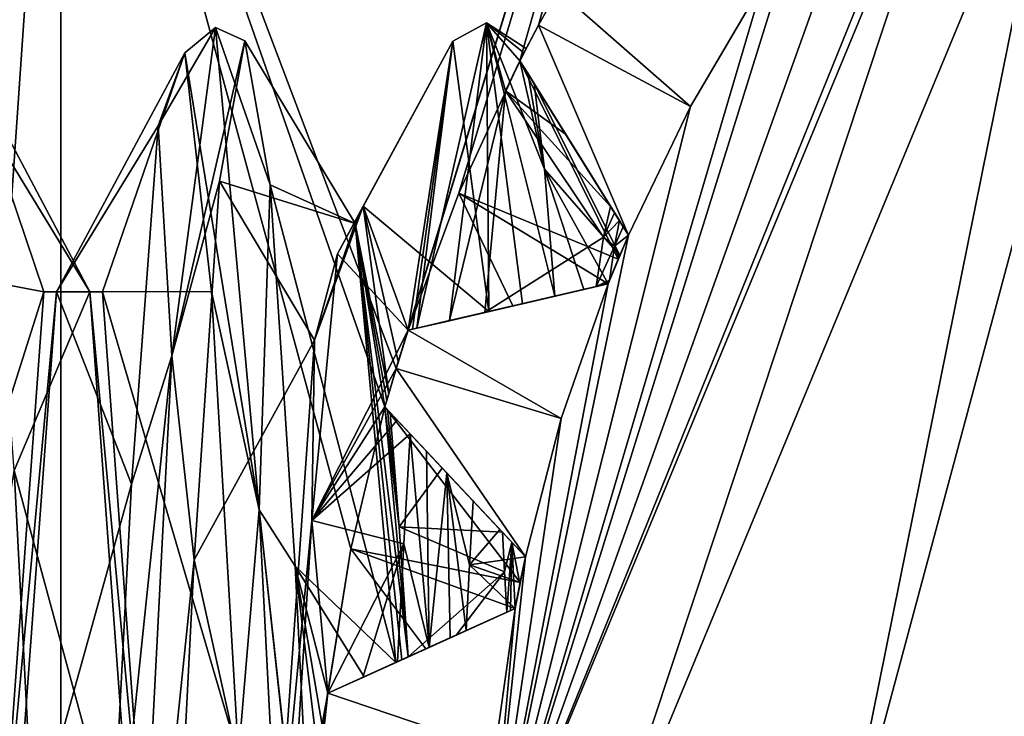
# Model space of a CAD drawing. Header units: millimetres. Extents: x -94 to 205, y -120 to 508.
# Tile 40 of 161: x -6.36 to -3.5, y 0.59 to 2.61. Entities that reach past the tile are written whole.
import ezdxf

# ---------------------------------------------------------------- set-up
doc = ezdxf.new("R2010")
doc.units = ezdxf.units.MM
doc.header["$LTSCALE"] = 65.185185
for name, color, linetype in [('101', 7, 'CONTINUOUS'), ('102', 7, 'CONTINUOUS'), ('103', 7, 'CONTINUOUS'), ('104', 7, 'CONTINUOUS'), ('105', 7, 'CONTINUOUS'), ('106', 7, 'CONTINUOUS'), ('107', 7, 'CONTINUOUS'), ('108', 7, 'CONTINUOUS'), ('109', 7, 'CONTINUOUS'), ('163', 7, 'CONTINUOUS'), ('24', 7, 'CONTINUOUS'), ('26', 7, 'CONTINUOUS'), ('28', 7, 'CONTINUOUS'), ('313', 7, 'CONTINUOUS'), ('772', 7, 'CONTINUOUS'), ('774', 7, 'CONTINUOUS'), ('775', 7, 'CONTINUOUS'), ('776', 7, 'CONTINUOUS'), ('777', 7, 'CONTINUOUS'), ('849', 7, 'CONTINUOUS'), ('857', 7, 'CONTINUOUS'), ('858', 7, 'CONTINUOUS'), ('875', 7, 'CONTINUOUS'), ('876', 7, 'CONTINUOUS'), ('897', 7, 'CONTINUOUS'), ('898', 7, 'CONTINUOUS'), ('899', 7, 'CONTINUOUS'), ('900', 7, 'CONTINUOUS'), ('901', 7, 'CONTINUOUS'), ('902', 7, 'CONTINUOUS'), ('917', 7, 'CONTINUOUS'), ('918', 7, 'CONTINUOUS'), ('964', 7, 'CONTINUOUS'), ('965', 7, 'CONTINUOUS'), ('967', 7, 'CONTINUOUS'), ('969', 7, 'CONTINUOUS'), ('973', 7, 'CONTINUOUS'), ('975', 7, 'CONTINUOUS'), ('977', 7, 'CONTINUOUS'), ('978', 7, 'CONTINUOUS'), ('99', 7, 'CONTINUOUS')]:
    doc.layers.add(name, color=color, linetype=linetype)

msp = doc.modelspace()

# ---------------------------------------------------------------- linework, layer by layer
at = {"layer": '101', "linetype": 'CONTINUOUS'}
for points in [[(-5.4609, 0.6546, 55), (-5.4735, 0.5391, 55), (-5.4609, 0.6546, 51.3361), (-5.4609, 0.6546, 55)], [(-5.4609, 0.6546, 51.3361), (-5.4735, 0.5391, 55), (-5.4735, 0.539, 51.3964), (-5.4609, 0.6546, 51.3361)]]:
    msp.add_3dface(points, dxfattribs=at)
at = {"layer": '102', "linetype": 'CONTINUOUS'}
for points in [[(-4.9182, 0.9005, 51.4111), (-4.9182, 0.9005, 55), (-5.4609, 0.6546, 51.3361), (-4.9182, 0.9005, 51.4111)], [(-4.9182, 0.9005, 51.4111), (-5.4609, 0.6546, 51.3361), (-4.9316, 0.8944, 51.3997), (-4.9182, 0.9005, 51.4111)], [(-4.9182, 0.9005, 55), (-5.4609, 0.6546, 55), (-5.4609, 0.6546, 51.3361), (-4.9182, 0.9005, 55)], [(-5.4609, 0.6546, 51.3361), (-4.9424, 0.8895, 51.3864), (-4.9316, 0.8944, 51.3997), (-5.4609, 0.6546, 51.3361)], [(-4.9424, 0.8895, 51.3864), (-5.4609, 0.6546, 51.3361), (-5.0882, 0.8235, 51.1681), (-4.9424, 0.8895, 51.3864)], [(-5.0882, 0.8235, 51.1681), (-5.4609, 0.6546, 51.3361), (-5.3557, 0.7023, 51.1399), (-5.0882, 0.8235, 51.1681)], [(-5.2645, 0.7436, 50.9639), (-5.0882, 0.8235, 51.1681), (-5.3557, 0.7023, 51.1399), (-5.2645, 0.7436, 50.9639)], [(-5.2466, 0.7517, 50.9609), (-5.0882, 0.8235, 51.1681), (-5.2645, 0.7436, 50.9639), (-5.2466, 0.7517, 50.9609)], [(-5.2288, 0.7598, 50.9577), (-5.0882, 0.8235, 51.1681), (-5.2466, 0.7517, 50.9609), (-5.2288, 0.7598, 50.9577)]]:
    msp.add_3dface(points, dxfattribs=at)
at = {"layer": '103', "linetype": 'CONTINUOUS'}
for points in [[(-4.6481, 1.8427, 55), (-4.7847, 1.4514, 55), (-5.2283, 1.7074, 55), (-4.6481, 1.8427, 55)], [(-5.2283, 1.7074, 55), (-4.7847, 1.4514, 55), (-5.2632, 1.5966, 55), (-5.2283, 1.7074, 55)], [(-5.2632, 1.5966, 55), (-4.8885, 1.0502, 55), (-5.2957, 1.485, 55), (-5.2632, 1.5966, 55)], [(-4.7847, 1.4514, 55), (-4.8885, 1.0502, 55), (-5.2632, 1.5966, 55), (-4.7847, 1.4514, 55)]]:
    msp.add_3dface(points, dxfattribs=at)
at = {"layer": '104', "linetype": 'CONTINUOUS'}
for points in [[(-4.8885, 1.0502, 55), (-4.8885, 1.0502, 51.3721), (-5.2957, 1.485, 55), (-4.8885, 1.0502, 55)], [(-5.2957, 1.485, 55), (-4.8885, 1.0502, 51.3721), (-4.9279, 1.0923, 51.331), (-5.2957, 1.485, 55)], [(-5.2957, 1.485, 50.4848), (-5.2957, 1.485, 55), (-5.288, 1.4768, 50.493), (-5.2957, 1.485, 50.4848)], [(-5.288, 1.4768, 50.493), (-5.2957, 1.485, 55), (-5.2802, 1.4685, 50.5012), (-5.288, 1.4768, 50.493)], [(-5.2802, 1.4685, 50.5012), (-5.2957, 1.485, 55), (-5.1296, 1.3076, 50.8951), (-5.2802, 1.4685, 50.5012)], [(-5.1296, 1.3076, 50.8951), (-5.2957, 1.485, 55), (-4.955, 1.1213, 51.2867), (-5.1296, 1.3076, 50.8951)], [(-4.955, 1.1213, 51.2867), (-5.2957, 1.485, 55), (-4.9279, 1.0923, 51.331), (-4.955, 1.1213, 51.2867)]]:
    msp.add_3dface(points, dxfattribs=at)
at = {"layer": '105', "linetype": 'CONTINUOUS'}
for points in [[(-5.2283, 1.7074, 55), (-5.2632, 1.5966, 55), (-5.2283, 1.7074, 50.3936), (-5.2283, 1.7074, 55)], [(-5.2283, 1.7074, 50.3936), (-5.2632, 1.5966, 55), (-5.2571, 1.6166, 50.4197), (-5.2283, 1.7074, 50.3936)], [(-5.2632, 1.5966, 55), (-5.2849, 1.523, 50.4459), (-5.2571, 1.6166, 50.4197), (-5.2632, 1.5966, 55)], [(-5.2632, 1.5966, 55), (-5.2957, 1.485, 55), (-5.2849, 1.523, 50.4459), (-5.2632, 1.5966, 55)], [(-5.2849, 1.523, 50.4459), (-5.2957, 1.485, 55), (-5.2903, 1.5041, 50.4655), (-5.2849, 1.523, 50.4459)], [(-5.2957, 1.485, 55), (-5.2957, 1.485, 50.4848), (-5.2903, 1.5041, 50.4655), (-5.2957, 1.485, 55)]]:
    msp.add_3dface(points, dxfattribs=at)
at = {"layer": '106', "linetype": 'CONTINUOUS'}
for points in [[(-4.6481, 1.8427, 55), (-5.2283, 1.7074, 55), (-5.2283, 1.7074, 50.3936), (-4.6481, 1.8427, 55)], [(-4.6481, 1.8427, 55), (-5.2283, 1.7074, 50.3936), (-5.121, 1.7324, 50.6025), (-4.6481, 1.8427, 55)], [(-4.9943, 1.7619, 50.8389), (-4.6481, 1.8427, 55), (-5.121, 1.7324, 50.6025), (-4.9943, 1.7619, 50.8389)], [(-4.6481, 1.8427, 55), (-4.9943, 1.7619, 50.8389), (-4.9028, 1.7833, 50.8918), (-4.6481, 1.8427, 55)], [(-4.8972, 1.7846, 50.8908), (-4.6481, 1.8427, 55), (-4.9028, 1.7833, 50.8918), (-4.8972, 1.7846, 50.8908)], [(-4.8034, 1.8065, 50.7952), (-4.6481, 1.8427, 55), (-4.8972, 1.7846, 50.8908), (-4.8034, 1.8065, 50.7952)], [(-4.7189, 1.8262, 50.5555), (-4.6481, 1.8427, 55), (-4.8034, 1.8065, 50.7952), (-4.7189, 1.8262, 50.5555)], [(-4.6481, 1.8427, 50.3282), (-4.6481, 1.8427, 55), (-4.7189, 1.8262, 50.5555), (-4.6481, 1.8427, 50.3282)]]:
    msp.add_3dface(points, dxfattribs=at)
at = {"layer": '107', "linetype": 'CONTINUOUS'}
for points in [[(-4.1993, 2.7141, 55), (-4.4096, 2.357, 55), (-4.7947, 2.6946, 55), (-4.1993, 2.7141, 55)], [(-4.7947, 2.6946, 55), (-4.4096, 2.357, 55), (-4.8506, 2.5927, 55), (-4.7947, 2.6946, 55)], [(-4.8506, 2.5927, 55), (-4.5896, 1.9837, 55), (-4.9043, 2.4896, 55), (-4.8506, 2.5927, 55)], [(-4.4096, 2.357, 55), (-4.5896, 1.9837, 55), (-4.8506, 2.5927, 55), (-4.4096, 2.357, 55)]]:
    msp.add_3dface(points, dxfattribs=at)
at = {"layer": '108', "linetype": 'CONTINUOUS'}
for points in [[(-4.5896, 1.9837, 55), (-4.5896, 1.9837, 49.7736), (-4.9043, 2.4896, 55), (-4.5896, 1.9837, 55)], [(-4.9043, 2.4896, 55), (-4.5896, 1.9837, 49.7736), (-4.721, 2.1949, 49.7796), (-4.9043, 2.4896, 55)], [(-4.8633, 2.4237, 49.7821), (-4.9043, 2.4896, 55), (-4.721, 2.1949, 49.7796), (-4.8633, 2.4237, 49.7821)], [(-4.9043, 2.4896, 55), (-4.8633, 2.4237, 49.7821), (-4.8815, 2.4531, 49.7562), (-4.9043, 2.4896, 55)], [(-4.9043, 2.4896, 49.6832), (-4.9043, 2.4896, 55), (-4.8815, 2.4531, 49.7562), (-4.9043, 2.4896, 49.6832)]]:
    msp.add_3dface(points, dxfattribs=at)
at = {"layer": '109', "linetype": 'CONTINUOUS'}
for points in [[(-4.8506, 2.5927, 43), (-4.7947, 2.6946, 43), (-4.8506, 2.5927, 55), (-4.8506, 2.5927, 43)], [(-4.7947, 2.6946, 43), (-4.7947, 2.6946, 55), (-4.8506, 2.5927, 55), (-4.7947, 2.6946, 43)], [(-4.9043, 2.4896, 43), (-4.8506, 2.5927, 43), (-4.9043, 2.4896, 48.62), (-4.9043, 2.4896, 43)], [(-4.8506, 2.5927, 43), (-4.8506, 2.5927, 55), (-4.9043, 2.4896, 55), (-4.8506, 2.5927, 43)], [(-4.8506, 2.5927, 43), (-4.9043, 2.4896, 55), (-4.8863, 2.5248, 49.3341), (-4.8506, 2.5927, 43)], [(-4.9043, 2.4896, 48.62), (-4.8506, 2.5927, 43), (-4.8881, 2.5213, 48.9752), (-4.9043, 2.4896, 48.62)], [(-4.8881, 2.5213, 48.9752), (-4.8506, 2.5927, 43), (-4.8863, 2.5248, 49.3341), (-4.8881, 2.5213, 48.9752)], [(-4.8863, 2.5248, 49.3341), (-4.9043, 2.4896, 55), (-4.8925, 2.5127, 49.5197), (-4.8863, 2.5248, 49.3341)], [(-4.9043, 2.4896, 55), (-4.9043, 2.4896, 49.6832), (-4.8925, 2.5127, 49.5197), (-4.9043, 2.4896, 55)]]:
    msp.add_3dface(points, dxfattribs=at)
at = {"layer": '163', "linetype": 'CONTINUOUS'}
for points in [[(-4.6411, 2.0665, 48.6265), (-4.6621, 1.9773, 48.2927), (-4.6297, 2.0481, 48.5359), (-4.6411, 2.0665, 48.6265)], [(-4.6297, 2.0481, 48.5359), (-4.6621, 1.9773, 48.2927), (-4.6156, 2.0255, 48.4457), (-4.6297, 2.0481, 48.5359)], [(-4.6156, 2.0255, 48.4457), (-4.6621, 1.9773, 48.2927), (-4.6298, 1.9513, 48.2238), (-4.6156, 2.0255, 48.4457)], [(-4.6621, 1.9773, 48.2927), (-4.6831, 1.8345, 47.9779), (-4.6298, 1.9513, 48.2238), (-4.6621, 1.9773, 48.2927)], [(-4.6831, 1.8345, 47.9779), (-4.644, 1.8529, 48.0116), (-4.6298, 1.9513, 48.2238), (-4.6831, 1.8345, 47.9779)], [(-4.646, 1.8478, 48.0022), (-4.644, 1.8529, 48.0116), (-4.6831, 1.8345, 47.9779), (-4.646, 1.8478, 48.0022)], [(-4.6481, 1.8427, 47.9927), (-4.646, 1.8478, 48.0022), (-4.6831, 1.8345, 47.9779), (-4.6481, 1.8427, 47.9927)], [(-4.6655, 1.8386, 47.9853), (-4.6481, 1.8427, 47.9927), (-4.6831, 1.8345, 47.9779), (-4.6655, 1.8386, 47.9853)]]:
    msp.add_3dface(points, dxfattribs=at)
at = {"layer": '24', "linetype": 'CONTINUOUS'}
for points in [[(-23.5, 0, 71), (23.5, 0, 71), (19.0165, 13.8066, 71), (-23.5, 0, 71)], [(-19.0165, 13.8066, 71), (-23.5, 0, 71), (19.0165, 13.8066, 71), (-19.0165, 13.8066, 71)]]:
    msp.add_3dface(points, dxfattribs=at)
at = {"layer": '26', "linetype": 'CONTINUOUS'}
for points in [[(-6.2361, 4.1667, 43), (-3.7694, 6.4839, 43), (-5.2632, 1.5966, 43), (-6.2361, 4.1667, 43)], [(-5.2632, 1.5966, 43), (-3.7694, 6.4839, 43), (-5.2283, 1.7074, 43), (-5.2632, 1.5966, 43)], [(-5.2283, 1.7074, 43), (-3.7694, 6.4839, 43), (-5.0813, 2.1048, 43), (-5.2283, 1.7074, 43)], [(-5.0813, 2.1048, 43), (-3.7694, 6.4839, 43), (-4.9043, 2.4896, 43), (-5.0813, 2.1048, 43)], [(-4.9043, 2.4896, 43), (-3.7694, 6.4839, 43), (-4.8506, 2.5927, 43), (-4.9043, 2.4896, 43)], [(-4.8506, 2.5927, 43), (-3.7694, 6.4839, 43), (-4.7947, 2.6946, 43), (-4.8506, 2.5927, 43)], [(-6.7762, 3.6771, 43), (-6.2361, 4.1667, 43), (-6.7762, -3.6771, 43), (-6.7762, 3.6771, 43)], [(-6.7762, -3.6771, 43), (-6.2361, 4.1667, 43), (-6.2361, -4.1667, 43), (-6.7762, -3.6771, 43)], [(-6.2361, -4.1667, 43), (-6.2361, 4.1667, 43), (-5.3943, 1.073, 43), (-6.2361, -4.1667, 43)], [(-5.3943, 1.073, 43), (-6.2361, 4.1667, 43), (-5.2957, 1.485, 43), (-5.3943, 1.073, 43)], [(-5.2957, 1.485, 43), (-6.2361, 4.1667, 43), (-5.2632, 1.5966, 43), (-5.2957, 1.485, 43)], [(-5.4609, 0.6546, 43), (-6.2361, -4.1667, 43), (-5.3943, 1.073, 43), (-5.4609, 0.6546, 43)], [(-5.4735, 0.5391, 43), (-6.2361, -4.1667, 43), (-5.4609, 0.6546, 43), (-5.4735, 0.5391, 43)]]:
    msp.add_3dface(points, dxfattribs=at)
at = {"layer": '28', "linetype": 'CONTINUOUS'}
for points in [[(-3.5355, 3.5355, 68), (-5, 0, 68), (-3.5891, 3.4811, 55), (-3.5355, 3.5355, 68)], [(-3.5891, 3.4811, 55), (-5, 0, 68), (-3.8651, 3.172, 55), (-3.5891, 3.4811, 55)], [(-3.8651, 3.172, 55), (-5, 0, 68), (-4.1145, 2.841, 55), (-3.8651, 3.172, 55)], [(-4.1145, 2.841, 55), (-5, 0, 68), (-4.1993, 2.7141, 55), (-4.1145, 2.841, 55)], [(-4.1993, 2.7141, 55), (-5, 0, 68), (-4.4096, 2.357, 55), (-4.1993, 2.7141, 55)], [(-4.4096, 2.357, 55), (-5, 0, 68), (-4.5896, 1.9837, 55), (-4.4096, 2.357, 55)], [(-4.5896, 1.9837, 55), (-5, 0, 68), (-4.6481, 1.8427, 55), (-4.5896, 1.9837, 55)], [(-4.5896, 1.9837, 49.7736), (-4.5896, 1.9837, 55), (-4.6481, 1.8427, 55), (-4.5896, 1.9837, 49.7736)], [(-4.6147, 1.9248, 50.0535), (-4.5896, 1.9837, 49.7736), (-4.6481, 1.8427, 55), (-4.6147, 1.9248, 50.0535)], [(-4.6481, 1.8427, 50.3282), (-4.6147, 1.9248, 50.0535), (-4.6481, 1.8427, 55), (-4.6481, 1.8427, 50.3282)], [(-4.6481, 1.8427, 55), (-5, 0, 68), (-4.7847, 1.4514, 55), (-4.6481, 1.8427, 55)], [(-4.7847, 1.4514, 55), (-5, 0, 68), (-4.8885, 1.0502, 55), (-4.7847, 1.4514, 55)], [(-4.8885, 1.0502, 55), (-5, 0, 68), (-4.9182, 0.9005, 55), (-4.8885, 1.0502, 55)], [(-4.8885, 1.0502, 51.3721), (-4.8885, 1.0502, 55), (-4.9182, 0.9005, 55), (-4.8885, 1.0502, 51.3721)], [(-4.9044, 0.9729, 51.3954), (-4.8885, 1.0502, 51.3721), (-4.9182, 0.9005, 55), (-4.9044, 0.9729, 51.3954)], [(-4.9182, 0.9005, 51.4111), (-4.9044, 0.9729, 51.3954), (-4.9182, 0.9005, 55), (-4.9182, 0.9005, 51.4111)], [(-4.9182, 0.9005, 55), (-5, 0, 68), (-4.9759, 0.4901, 55), (-4.9182, 0.9005, 55)]]:
    msp.add_3dface(points, dxfattribs=at)
at = {"layer": '313', "linetype": 'CONTINUOUS'}
for points in [[(-5, 0, 68), (-3.5355, 3.5355, 68), (-4.7071, 0, 68.7071), (-5, 0, 68)], [(-3.5355, 3.5355, 68), (-3.3284, 3.3284, 68.7071), (-4.7071, 0, 68.7071), (-3.5355, 3.5355, 68)], [(-4.7071, 0, 68.7071), (-3.3284, 3.3284, 68.7071), (-4, 0, 69), (-4.7071, 0, 68.7071)], [(-4, 0, 69), (-3.3284, 3.3284, 68.7071), (-3.4629, 2.002, 69), (-4, 0, 69)]]:
    msp.add_3dface(points, dxfattribs=at)
at = {"layer": '772', "linetype": 'CONTINUOUS'}
for points in [[(-6.2959, -0.1428, 51.5428), (-6.4419, 0.8427, 51.4596), (-6.3713, 1.3008, 51.1895), (-6.2959, -0.1428, 51.5428)], [(-6.4419, 0.8427, 51.4596), (-6.3042, -1.7746, 50.9002), (-6.4898, -0.1428, 51.5428), (-6.4419, 0.8427, 51.4596)], [(-6.3042, -1.7746, 50.9002), (-6.4419, 0.8427, 51.4596), (-6.2205, -1.5378, 51.0301), (-6.3042, -1.7746, 50.9002)], [(-6.2205, -1.5378, 51.0301), (-6.4419, 0.8427, 51.4596), (-6.2959, -0.1428, 51.5428), (-6.2205, -1.5378, 51.0301)]]:
    msp.add_3dface(points, dxfattribs=at)
at = {"layer": '774', "linetype": 'CONTINUOUS'}
for points in [[(-6.5221, 2.5183, 48.6204), (-6.5975, 1.8777, 47.2794), (-6.285, 1.8186, 47.9499), (-6.5221, 2.5183, 48.6204)], [(-6.4467, 2.3014, 50.0907), (-6.5221, 2.5183, 48.6204), (-6.1517, 1.8186, 50.0501), (-6.4467, 2.3014, 50.0907)], [(-6.1517, 1.8186, 50.0501), (-6.5221, 2.5183, 48.6204), (-6.285, 1.8186, 47.9499), (-6.1517, 1.8186, 50.0501)], [(-6.3713, 1.3008, 51.1895), (-6.4467, 2.3014, 50.0907), (-6.1517, 1.8186, 50.0501), (-6.3713, 1.3008, 51.1895)], [(-6.5975, 1.8777, 47.2794), (-6.6729, 0.5976, 46.5243), (-6.285, 1.8186, 47.9499), (-6.5975, 1.8777, 47.2794)], [(-6.285, 1.8186, 47.9499), (-6.6729, 0.5976, 46.5243), (-6.4184, 0, 46.9), (-6.285, 1.8186, 47.9499)], [(-6.0184, 0, 51.1), (-6.3713, 1.3008, 51.1895), (-6.1517, 1.8186, 50.0501), (-6.0184, 0, 51.1)], [(-6.2959, -0.1428, 51.5428), (-6.3713, 1.3008, 51.1895), (-6.0184, 0, 51.1), (-6.2959, -0.1428, 51.5428)]]:
    msp.add_3dface(points, dxfattribs=at)
at = {"layer": '775', "linetype": 'CONTINUOUS'}
for points in [[(-5.9134, 1.6333, 46.9771), (-5.7868, 2.5863, 49.2662), (-5.9535, 2.3003, 47.907), (-5.9134, 1.6333, 46.9771)], [(-5.9535, 2.3003, 47.907), (-5.7868, 2.5863, 49.2662), (-5.8759, 2.512, 49.4195), (-5.9535, 2.3003, 47.907)], [(-5.9134, 1.6333, 46.9771), (-5.7025, 2.5468, 49.0102), (-5.7868, 2.5863, 49.2662), (-5.9134, 1.6333, 46.9771)], [(-5.7868, 2.5863, 49.2662), (-5.6602, 1.187, 51.3132), (-5.8759, 2.512, 49.4195), (-5.7868, 2.5863, 49.2662)], [(-5.7025, 2.5468, 49.0102), (-5.6291, 2.1292, 50.3973), (-5.7868, 2.5863, 49.2662), (-5.7025, 2.5468, 49.0102)], [(-5.7868, 2.5863, 49.2662), (-5.6291, 2.1292, 50.3973), (-5.6602, 1.187, 51.3132), (-5.7868, 2.5863, 49.2662)], [(-5.7759, 2.1404, 47.6198), (-5.7025, 2.5468, 49.0102), (-5.9134, 1.6333, 46.9771), (-5.7759, 2.1404, 47.6198)], [(-5.8759, 2.512, 49.4195), (-5.6602, 1.187, 51.3132), (-5.7984, 1.8203, 50.7812), (-5.8759, 2.512, 49.4195)], [(-6.031, 1.2614, 46.7875), (-5.9134, 1.6333, 46.9771), (-5.9535, 2.3003, 47.907), (-6.031, 1.2614, 46.7875)], [(-5.8494, 1.0415, 46.6759), (-5.7759, 2.1404, 47.6198), (-5.9134, 1.6333, 46.9771), (-5.8494, 1.0415, 46.6759)], [(-5.6291, 2.1292, 50.3973), (-5.5557, 1.0232, 51.3322), (-5.6602, 1.187, 51.3132), (-5.6291, 2.1292, 50.3973)], [(-5.7984, 1.8203, 50.7812), (-5.6602, 1.187, 51.3132), (-5.7208, 0.474, 51.5023), (-5.7984, 1.8203, 50.7812)], [(-6.04, -0.8052, 46.5278), (-5.9134, 1.6333, 46.9771), (-6.1086, -0.2312, 46.4637), (-6.04, -0.8052, 46.5278)], [(-6.1086, -0.2312, 46.4637), (-5.9134, 1.6333, 46.9771), (-6.031, 1.2614, 46.7875), (-6.1086, -0.2312, 46.4637)], [(-6.04, -0.8052, 46.5278), (-5.8494, 1.0415, 46.6759), (-5.9134, 1.6333, 46.9771), (-6.04, -0.8052, 46.5278)], [(-5.6602, 1.187, 51.3132), (-5.5337, -1.2919, 51.2563), (-5.7208, 0.474, 51.5023), (-5.6602, 1.187, 51.3132)], [(-5.4813, -0.453, 51.5078), (-5.4787, -0.4839, 51.5004), (-5.6602, 1.187, 51.3132), (-5.4813, -0.453, 51.5078)], [(-5.6602, 1.187, 51.3132), (-5.4787, -0.4839, 51.5004), (-5.5337, -1.2919, 51.2563), (-5.6602, 1.187, 51.3132)], [(-5.4837, -0.4234, 51.5144), (-5.4813, -0.453, 51.5078), (-5.6602, 1.187, 51.3132), (-5.4837, -0.4234, 51.5144)], [(-5.5557, 1.0232, 51.3322), (-5.4837, -0.4234, 51.5144), (-5.6602, 1.187, 51.3132), (-5.5557, 1.0232, 51.3322)], [(-5.9228, -0.3944, 46.4839), (-5.8494, 1.0415, 46.6759), (-6.04, -0.8052, 46.5278), (-5.9228, -0.3944, 46.4839)]]:
    msp.add_3dface(points, dxfattribs=at)
at = {"layer": '776', "linetype": 'CONTINUOUS'}
for points in [[(-5.3591, 2.0672, 49.3695), (-5.4333, 1.9296, 48.1713), (-5.0987, 2.5466, 48.9667), (-5.3591, 2.0672, 49.3695)], [(-5.0987, 2.5466, 48.9667), (-5.4333, 1.9296, 48.1713), (-5.2283, 1.7074, 47.1673), (-5.0987, 2.5466, 48.9667)], [(-4.9943, 1.7619, 50.8389), (-5.3591, 2.0672, 49.3695), (-5.0987, 2.5466, 48.9667), (-4.9943, 1.7619, 50.8389)], [(-5.2158, 1.7103, 47.1417), (-5.0987, 2.5466, 48.9667), (-5.2283, 1.7074, 47.1673), (-5.2158, 1.7103, 47.1417)], [(-5.203, 1.7133, 47.1156), (-5.0987, 2.5466, 48.9667), (-5.2158, 1.7103, 47.1417), (-5.203, 1.7133, 47.1156)], [(-5.9535, 2.3003, 47.907), (-5.8759, 2.512, 49.4195), (-6.2483, 1.8186, 47.9499), (-5.9535, 2.3003, 47.907)], [(-6.2483, 1.8186, 47.9499), (-5.8759, 2.512, 49.4195), (-6.115, 1.8186, 50.0501), (-6.2483, 1.8186, 47.9499)], [(-5.8759, 2.512, 49.4195), (-5.7984, 1.8203, 50.7812), (-6.115, 1.8186, 50.0501), (-5.8759, 2.512, 49.4195)], [(-6.031, 1.2614, 46.7875), (-5.9535, 2.3003, 47.907), (-6.2483, 1.8186, 47.9499), (-6.031, 1.2614, 46.7875)], [(-5.2571, 1.6166, 50.4197), (-5.2849, 1.523, 50.4459), (-5.3591, 2.0672, 49.3695), (-5.2571, 1.6166, 50.4197)], [(-5.2283, 1.7074, 50.3936), (-5.2571, 1.6166, 50.4197), (-5.3591, 2.0672, 49.3695), (-5.2283, 1.7074, 50.3936)], [(-4.9943, 1.7619, 50.8389), (-5.2283, 1.7074, 50.3936), (-5.3591, 2.0672, 49.3695), (-4.9943, 1.7619, 50.8389)], [(-5.4333, 1.9296, 48.1713), (-5.5075, 1.1554, 47.2464), (-5.2283, 1.7074, 47.1673), (-5.4333, 1.9296, 48.1713)], [(-6.3816, 0, 46.9), (-6.031, 1.2614, 46.7875), (-6.2483, 1.8186, 47.9499), (-6.3816, 0, 46.9)], [(-5.7984, 1.8203, 50.7812), (-5.7208, 0.474, 51.5023), (-6.115, 1.8186, 50.0501), (-5.7984, 1.8203, 50.7812)], [(-6.115, 1.8186, 50.0501), (-5.7208, 0.474, 51.5023), (-5.9816, 0, 51.1), (-6.115, 1.8186, 50.0501)], [(-5.2283, 1.7074, 50.3936), (-4.9943, 1.7619, 50.8389), (-5.121, 1.7324, 50.6025), (-5.2283, 1.7074, 50.3936)], [(-5.2283, 1.7074, 47.1673), (-5.5075, 1.1554, 47.2464), (-5.2625, 1.5989, 47.1311), (-5.2283, 1.7074, 47.1673)], [(-5.2625, 1.5989, 47.1311), (-5.5075, 1.1554, 47.2464), (-5.2957, 1.485, 47.0936), (-5.2625, 1.5989, 47.1311)], [(-5.2957, 1.485, 47.0936), (-5.5075, 1.1554, 47.2464), (-5.2602, 1.4471, 46.986), (-5.2957, 1.485, 47.0936)], [(-5.2602, 1.4471, 46.986), (-5.5075, 1.1554, 47.2464), (-5.2225, 1.4068, 46.877), (-5.2602, 1.4471, 46.986)], [(-5.2225, 1.4068, 46.877), (-5.5075, 1.1554, 47.2464), (-5.2408, 1.0877, 46.6972), (-5.2225, 1.4068, 46.877)], [(-6.1086, -0.2312, 46.4637), (-6.031, 1.2614, 46.7875), (-6.3816, 0, 46.9), (-6.1086, -0.2312, 46.4637)], [(-5.5075, 1.1554, 47.2464), (-5.5816, 0, 46.9), (-5.4609, 0.6546, 46.8683), (-5.5075, 1.1554, 47.2464)], [(-5.2408, 1.0877, 46.6972), (-5.5075, 1.1554, 47.2464), (-5.4609, 0.6546, 46.8683), (-5.2408, 1.0877, 46.6972)], [(-5.3603, 0.7002, 46.717), (-5.2408, 1.0877, 46.6972), (-5.4609, 0.6546, 46.8683), (-5.3603, 0.7002, 46.717)], [(-5.2591, 0.746, 46.5649), (-5.2408, 1.0877, 46.6972), (-5.3603, 0.7002, 46.717), (-5.2591, 0.746, 46.5649)], [(-5.4609, 0.6546, 46.8683), (-5.5816, 0, 46.9), (-5.4735, 0.5396, 46.8458), (-5.4609, 0.6546, 46.8683)]]:
    msp.add_3dface(points, dxfattribs=at)
at = {"layer": '777', "linetype": 'CONTINUOUS'}
for points in [[(-5.7025, 2.5468, 49.0102), (-5.7759, 2.1404, 47.6198), (-5.3824, 2.0169, 49.585), (-5.7025, 2.5468, 49.0102)], [(-5.6291, 2.1292, 50.3973), (-5.7025, 2.5468, 49.0102), (-5.3824, 2.0169, 49.585), (-5.6291, 2.1292, 50.3973)], [(-5.7759, 2.1404, 47.6198), (-5.8494, 1.0415, 46.6759), (-5.5004, 1.6791, 47.7388), (-5.7759, 2.1404, 47.6198)], [(-5.3824, 2.0169, 49.585), (-5.7759, 2.1404, 47.6198), (-5.5004, 1.6791, 47.7388), (-5.3824, 2.0169, 49.585)], [(-5.2645, 0.7436, 50.9639), (-5.5557, 1.0232, 51.3322), (-5.6291, 2.1292, 50.3973), (-5.2645, 0.7436, 50.9639)], [(-5.2645, 0.7436, 50.9639), (-5.6291, 2.1292, 50.3973), (-5.3824, 2.0169, 49.585), (-5.2645, 0.7436, 50.9639)], [(-5.5004, 1.6791, 47.7388), (-5.8494, 1.0415, 46.6759), (-5.6184, 0, 46.9), (-5.5004, 1.6791, 47.7388)], [(-5.8494, 1.0415, 46.6759), (-5.9228, -0.3944, 46.4839), (-5.6184, 0, 46.9), (-5.8494, 1.0415, 46.6759)], [(-5.4837, 0.4234, 51.4458), (-5.4837, -0.4234, 51.5144), (-5.5557, 1.0232, 51.3322), (-5.4837, 0.4234, 51.4458)], [(-5.4735, 0.539, 51.3964), (-5.4837, 0.4234, 51.4458), (-5.5557, 1.0232, 51.3322), (-5.4735, 0.539, 51.3964)], [(-5.4609, 0.6546, 51.3361), (-5.4735, 0.539, 51.3964), (-5.5557, 1.0232, 51.3322), (-5.4609, 0.6546, 51.3361)], [(-5.3557, 0.7023, 51.1399), (-5.4609, 0.6546, 51.3361), (-5.5557, 1.0232, 51.3322), (-5.3557, 0.7023, 51.1399)], [(-5.2645, 0.7436, 50.9639), (-5.3557, 0.7023, 51.1399), (-5.5557, 1.0232, 51.3322), (-5.2645, 0.7436, 50.9639)]]:
    msp.add_3dface(points, dxfattribs=at)
at = {"layer": '849', "linetype": 'CONTINUOUS'}
msp.add_3dface([(-3.4629, -2.002, 69), (-4, 0, 69), (-3.4629, 2.002, 69), (-3.4629, -2.002, 69)], dxfattribs=at)
at = {"layer": '857', "linetype": 'CONTINUOUS'}
for points in [[(-4.8885, 1.0502, 43.5), (-4.8885, 1.0502, 46.9486), (-4.9039, 0.9753, 46.8939), (-4.8885, 1.0502, 43.5)], [(-4.9039, 0.9755, 43.5), (-4.8885, 1.0502, 43.5), (-4.9039, 0.9753, 46.8939), (-4.9039, 0.9755, 43.5)], [(-4.9182, 0.9005, 43.5), (-4.9039, 0.9755, 43.5), (-4.9182, 0.9005, 46.8447), (-4.9182, 0.9005, 43.5)], [(-4.9182, 0.9005, 46.8447), (-4.9039, 0.9755, 43.5), (-4.9039, 0.9753, 46.8939), (-4.9182, 0.9005, 46.8447)]]:
    msp.add_3dface(points, dxfattribs=at)
at = {"layer": '858', "linetype": 'CONTINUOUS'}
for points in [[(-4.6194, 1.9134, 43.5), (-4.5896, 1.9837, 43.5), (-4.6175, 1.9181, 48.0634), (-4.6194, 1.9134, 43.5)], [(-4.5896, 1.9837, 43.5), (-4.5896, 1.9837, 48.1178), (-4.6175, 1.9181, 48.0634), (-4.5896, 1.9837, 43.5)], [(-4.644, 1.8529, 48.0116), (-4.6194, 1.9134, 43.5), (-4.6175, 1.9181, 48.0634), (-4.644, 1.8529, 48.0116)], [(-4.646, 1.8478, 48.0022), (-4.6481, 1.8427, 47.9927), (-4.6194, 1.9134, 43.5), (-4.646, 1.8478, 48.0022)], [(-4.6194, 1.9134, 43.5), (-4.6481, 1.8427, 47.9927), (-4.6481, 1.8427, 43.5), (-4.6194, 1.9134, 43.5)], [(-4.644, 1.8529, 48.0116), (-4.646, 1.8478, 48.0022), (-4.6194, 1.9134, 43.5), (-4.644, 1.8529, 48.0116)]]:
    msp.add_3dface(points, dxfattribs=at)
at = {"layer": '875', "linetype": 'CONTINUOUS'}
for points in [[(-5.3943, 1.073, 43), (-5.2957, 1.485, 43), (-4.9039, 0.9755, 43.5), (-5.3943, 1.073, 43)], [(-5.2957, 1.485, 43), (-4.8885, 1.0502, 43.5), (-4.9039, 0.9755, 43.5), (-5.2957, 1.485, 43)], [(-4.8885, 1.0502, 43.5), (-5.2957, 1.485, 43), (-5.0826, 1.2575, 43.2642), (-4.8885, 1.0502, 43.5)], [(-5.4609, 0.6546, 43), (-5.3943, 1.073, 43), (-5.1769, 0.7833, 43.2642), (-5.4609, 0.6546, 43)], [(-5.3943, 1.073, 43), (-4.9039, 0.9755, 43.5), (-4.9182, 0.9005, 43.5), (-5.3943, 1.073, 43)], [(-5.3943, 1.073, 43), (-4.9182, 0.9005, 43.5), (-5.1769, 0.7833, 43.2642), (-5.3943, 1.073, 43)]]:
    msp.add_3dface(points, dxfattribs=at)
at = {"layer": '876', "linetype": 'CONTINUOUS'}
for points in [[(-5.0813, 2.1048, 43), (-4.9043, 2.4896, 43), (-4.6194, 1.9134, 43.5), (-5.0813, 2.1048, 43)], [(-4.9043, 2.4896, 43), (-4.5896, 1.9837, 43.5), (-4.6194, 1.9134, 43.5), (-4.9043, 2.4896, 43)], [(-4.5896, 1.9837, 43.5), (-4.9043, 2.4896, 43), (-4.7396, 2.2249, 43.2642), (-4.5896, 1.9837, 43.5)], [(-5.2283, 1.7074, 43), (-5.0813, 2.1048, 43), (-4.9246, 1.7782, 43.2642), (-5.2283, 1.7074, 43)], [(-5.0813, 2.1048, 43), (-4.6194, 1.9134, 43.5), (-4.6481, 1.8427, 43.5), (-5.0813, 2.1048, 43)], [(-5.0813, 2.1048, 43), (-4.6481, 1.8427, 43.5), (-4.9246, 1.7782, 43.2642), (-5.0813, 2.1048, 43)]]:
    msp.add_3dface(points, dxfattribs=at)
at = {"layer": '897', "linetype": 'CONTINUOUS'}
for points in [[(-5.4735, 0.5391, 43), (-5.4609, 0.6546, 43), (-5.4735, 0.5396, 46.8458), (-5.4735, 0.5391, 43)], [(-5.4609, 0.6546, 43), (-5.4609, 0.6546, 46.8683), (-5.4735, 0.5396, 46.8458), (-5.4609, 0.6546, 43)]]:
    msp.add_3dface(points, dxfattribs=at)
at = {"layer": '898', "linetype": 'CONTINUOUS'}
for points in [[(-5.1769, 0.7833, 43.2642), (-4.9182, 0.9005, 43.5), (-5.1673, 0.7876, 46.5224), (-5.1769, 0.7833, 43.2642)], [(-5.1673, 0.7876, 46.5224), (-4.9182, 0.9005, 43.5), (-5.1069, 0.815, 46.5447), (-5.1673, 0.7876, 46.5224)], [(-4.9182, 0.9005, 43.5), (-5.0604, 0.8361, 46.5943), (-5.1069, 0.815, 46.5447), (-4.9182, 0.9005, 43.5)], [(-5.0604, 0.8361, 46.5943), (-4.9182, 0.9005, 43.5), (-4.9864, 0.8696, 46.7238), (-5.0604, 0.8361, 46.5943)], [(-4.9182, 0.9005, 43.5), (-4.9182, 0.9005, 46.8447), (-4.9864, 0.8696, 46.7238), (-4.9182, 0.9005, 43.5)], [(-5.2591, 0.746, 46.5649), (-5.4609, 0.6546, 43), (-5.1673, 0.7876, 46.5224), (-5.2591, 0.746, 46.5649)], [(-5.4609, 0.6546, 43), (-5.1769, 0.7833, 43.2642), (-5.1673, 0.7876, 46.5224), (-5.4609, 0.6546, 43)], [(-5.4609, 0.6546, 43), (-5.2591, 0.746, 46.5649), (-5.3603, 0.7002, 46.717), (-5.4609, 0.6546, 43)], [(-5.4609, 0.6546, 43), (-5.3603, 0.7002, 46.717), (-5.4609, 0.6546, 46.8683), (-5.4609, 0.6546, 43)]]:
    msp.add_3dface(points, dxfattribs=at)
at = {"layer": '899', "linetype": 'CONTINUOUS'}
for points in [[(-5.2957, 1.485, 43), (-5.2957, 1.485, 47.0936), (-5.0826, 1.2575, 43.2642), (-5.2957, 1.485, 43)], [(-5.2957, 1.485, 47.0936), (-5.2602, 1.4471, 46.986), (-4.8885, 1.0502, 43.5), (-5.2957, 1.485, 47.0936)], [(-5.2957, 1.485, 47.0936), (-4.8885, 1.0502, 43.5), (-5.0826, 1.2575, 43.2642), (-5.2957, 1.485, 47.0936)], [(-5.2602, 1.4471, 46.986), (-5.2225, 1.4068, 46.877), (-4.8885, 1.0502, 43.5), (-5.2602, 1.4471, 46.986)], [(-4.8885, 1.0502, 43.5), (-5.2225, 1.4068, 46.877), (-5.1753, 1.3564, 46.7933), (-4.8885, 1.0502, 43.5)], [(-5.116, 1.2932, 46.7461), (-4.8885, 1.0502, 43.5), (-5.1753, 1.3564, 46.7933), (-5.116, 1.2932, 46.7461)], [(-5.0399, 1.2119, 46.76), (-4.8885, 1.0502, 43.5), (-5.116, 1.2932, 46.7461), (-5.0399, 1.2119, 46.76)], [(-4.9625, 1.1293, 46.8561), (-4.8885, 1.0502, 43.5), (-5.0399, 1.2119, 46.76), (-4.9625, 1.1293, 46.8561)], [(-4.8885, 1.0502, 46.9486), (-4.8885, 1.0502, 43.5), (-4.9625, 1.1293, 46.8561), (-4.8885, 1.0502, 46.9486)]]:
    msp.add_3dface(points, dxfattribs=at)
at = {"layer": '900', "linetype": 'CONTINUOUS'}
for points in [[(-5.2632, 1.5966, 43), (-5.2283, 1.7074, 43), (-5.2625, 1.5989, 47.1311), (-5.2632, 1.5966, 43)], [(-5.2283, 1.7074, 43), (-5.2283, 1.7074, 47.1673), (-5.2625, 1.5989, 47.1311), (-5.2283, 1.7074, 43)], [(-5.2632, 1.5966, 43), (-5.2625, 1.5989, 47.1311), (-5.2957, 1.485, 47.0936), (-5.2632, 1.5966, 43)], [(-5.2957, 1.485, 43), (-5.2632, 1.5966, 43), (-5.2957, 1.485, 47.0936), (-5.2957, 1.485, 43)]]:
    msp.add_3dface(points, dxfattribs=at)
at = {"layer": '901', "linetype": 'CONTINUOUS'}
for points in [[(-4.9246, 1.7782, 43.2642), (-4.6481, 1.8427, 43.5), (-5.1162, 1.7335, 47.0628), (-4.9246, 1.7782, 43.2642)], [(-5.1162, 1.7335, 47.0628), (-4.6481, 1.8427, 43.5), (-5.1083, 1.7354, 47.0639), (-5.1162, 1.7335, 47.0628)], [(-4.6481, 1.8427, 43.5), (-5.0059, 1.7592, 47.1585), (-5.1083, 1.7354, 47.0639), (-4.6481, 1.8427, 43.5)], [(-4.6481, 1.8427, 43.5), (-4.6481, 1.8427, 47.9927), (-5.0059, 1.7592, 47.1585), (-4.6481, 1.8427, 43.5)], [(-5.0059, 1.7592, 47.1585), (-4.6481, 1.8427, 47.9927), (-4.8254, 1.8013, 47.5831), (-5.0059, 1.7592, 47.1585)], [(-4.6481, 1.8427, 47.9927), (-4.6655, 1.8386, 47.9853), (-4.8254, 1.8013, 47.5831), (-4.6481, 1.8427, 47.9927)], [(-4.6655, 1.8386, 47.9853), (-4.6831, 1.8345, 47.9779), (-4.8254, 1.8013, 47.5831), (-4.6655, 1.8386, 47.9853)], [(-5.2283, 1.7074, 43), (-4.9246, 1.7782, 43.2642), (-5.1162, 1.7335, 47.0628), (-5.2283, 1.7074, 43)], [(-5.203, 1.7133, 47.1156), (-5.2283, 1.7074, 43), (-5.1162, 1.7335, 47.0628), (-5.203, 1.7133, 47.1156)], [(-5.2283, 1.7074, 43), (-5.203, 1.7133, 47.1156), (-5.2158, 1.7103, 47.1417), (-5.2283, 1.7074, 43)], [(-5.2283, 1.7074, 43), (-5.2158, 1.7103, 47.1417), (-5.2283, 1.7074, 47.1673), (-5.2283, 1.7074, 43)]]:
    msp.add_3dface(points, dxfattribs=at)
at = {"layer": '902', "linetype": 'CONTINUOUS'}
for points in [[(-4.9043, 2.4896, 43), (-4.9043, 2.4896, 48.62), (-4.7396, 2.2249, 43.2642), (-4.9043, 2.4896, 43)], [(-4.9043, 2.4896, 48.62), (-4.6297, 2.0481, 48.5359), (-4.6156, 2.0255, 48.4457), (-4.9043, 2.4896, 48.62)], [(-4.6297, 2.0481, 48.5359), (-4.9043, 2.4896, 48.62), (-4.7718, 2.2767, 48.6215), (-4.6297, 2.0481, 48.5359)], [(-4.9043, 2.4896, 48.62), (-4.6156, 2.0255, 48.4457), (-4.6046, 2.0078, 48.2813), (-4.9043, 2.4896, 48.62)], [(-4.9043, 2.4896, 48.62), (-4.5896, 1.9837, 48.1178), (-4.5896, 1.9837, 43.5), (-4.9043, 2.4896, 48.62)], [(-4.5896, 1.9837, 48.1178), (-4.9043, 2.4896, 48.62), (-4.6046, 2.0078, 48.2813), (-4.5896, 1.9837, 48.1178)], [(-4.9043, 2.4896, 48.62), (-4.5896, 1.9837, 43.5), (-4.7396, 2.2249, 43.2642), (-4.9043, 2.4896, 48.62)], [(-4.6411, 2.0665, 48.6265), (-4.6297, 2.0481, 48.5359), (-4.7718, 2.2767, 48.6215), (-4.6411, 2.0665, 48.6265)]]:
    msp.add_3dface(points, dxfattribs=at)
at = {"layer": '917', "linetype": 'CONTINUOUS'}
for points in [[(-6.285, 1.8186, 47.9499), (-6.4184, 0, 46.9), (-6.2483, 1.8186, 47.9499), (-6.285, 1.8186, 47.9499)], [(-6.4184, 0, 46.9), (-6.3816, 0, 46.9), (-6.2483, 1.8186, 47.9499), (-6.4184, 0, 46.9)], [(-6.1517, 1.8186, 50.0501), (-6.285, 1.8186, 47.9499), (-6.115, 1.8186, 50.0501), (-6.1517, 1.8186, 50.0501)], [(-6.285, 1.8186, 47.9499), (-6.2483, 1.8186, 47.9499), (-6.115, 1.8186, 50.0501), (-6.285, 1.8186, 47.9499)], [(-6.0184, 0, 51.1), (-6.1517, 1.8186, 50.0501), (-5.9816, 0, 51.1), (-6.0184, 0, 51.1)], [(-6.1517, 1.8186, 50.0501), (-6.115, 1.8186, 50.0501), (-5.9816, 0, 51.1), (-6.1517, 1.8186, 50.0501)]]:
    msp.add_3dface(points, dxfattribs=at)
at = {"layer": '918', "linetype": 'CONTINUOUS'}
for points in [[(-5.4333, 1.9296, 48.1713), (-5.3591, 2.0672, 49.3695), (-5.5004, 1.6791, 47.7388), (-5.4333, 1.9296, 48.1713)], [(-5.3591, 2.0672, 49.3695), (-5.3824, 2.0169, 49.585), (-5.5004, 1.6791, 47.7388), (-5.3591, 2.0672, 49.3695)], [(-5.3591, 2.0672, 49.3695), (-5.2849, 1.523, 50.4459), (-5.3824, 2.0169, 49.585), (-5.3591, 2.0672, 49.3695)], [(-5.2288, 0.7598, 50.9577), (-5.2466, 0.7517, 50.9609), (-5.3824, 2.0169, 49.585), (-5.2288, 0.7598, 50.9577)], [(-5.2957, 1.485, 50.4848), (-5.2288, 0.7598, 50.9577), (-5.3824, 2.0169, 49.585), (-5.2957, 1.485, 50.4848)], [(-5.2466, 0.7517, 50.9609), (-5.2645, 0.7436, 50.9639), (-5.3824, 2.0169, 49.585), (-5.2466, 0.7517, 50.9609)], [(-5.2903, 1.5041, 50.4655), (-5.2957, 1.485, 50.4848), (-5.3824, 2.0169, 49.585), (-5.2903, 1.5041, 50.4655)], [(-5.2849, 1.523, 50.4459), (-5.2903, 1.5041, 50.4655), (-5.3824, 2.0169, 49.585), (-5.2849, 1.523, 50.4459)], [(-5.5075, 1.1554, 47.2464), (-5.4333, 1.9296, 48.1713), (-5.5004, 1.6791, 47.7388), (-5.5075, 1.1554, 47.2464)], [(-5.5075, 1.1554, 47.2464), (-5.5004, 1.6791, 47.7388), (-5.6184, 0, 46.9), (-5.5075, 1.1554, 47.2464)], [(-5.2288, 0.7598, 50.9577), (-5.2957, 1.485, 50.4848), (-5.2545, 1.1373, 50.7654), (-5.2288, 0.7598, 50.9577)], [(-5.2957, 1.485, 50.4848), (-5.288, 1.4768, 50.493), (-5.2545, 1.1373, 50.7654), (-5.2957, 1.485, 50.4848)], [(-5.288, 1.4768, 50.493), (-5.2802, 1.4685, 50.5012), (-5.2545, 1.1373, 50.7654), (-5.288, 1.4768, 50.493)], [(-5.5816, 0, 46.9), (-5.5075, 1.1554, 47.2464), (-5.6184, 0, 46.9), (-5.5816, 0, 46.9)]]:
    msp.add_3dface(points, dxfattribs=at)
at = {"layer": '964', "linetype": 'CONTINUOUS'}
for points in [[(-5.2225, 1.4068, 46.877), (-5.2408, 1.0877, 46.6972), (-5.1673, 0.7876, 46.5224), (-5.2225, 1.4068, 46.877)], [(-5.2225, 1.4068, 46.877), (-5.1673, 0.7876, 46.5224), (-5.1753, 1.3564, 46.7933), (-5.2225, 1.4068, 46.877)], [(-5.1673, 0.7876, 46.5224), (-5.116, 1.2932, 46.7461), (-5.1753, 1.3564, 46.7933), (-5.1673, 0.7876, 46.5224)], [(-5.1673, 0.7876, 46.5224), (-5.1069, 0.815, 46.5447), (-5.116, 1.2932, 46.7461), (-5.1673, 0.7876, 46.5224)], [(-5.1069, 0.815, 46.5447), (-5.0604, 0.8361, 46.5943), (-5.116, 1.2932, 46.7461), (-5.1069, 0.815, 46.5447)], [(-5.116, 1.2932, 46.7461), (-5.0604, 0.8361, 46.5943), (-5.0501, 1.0273, 46.6696), (-5.116, 1.2932, 46.7461)], [(-5.0399, 1.2119, 46.76), (-5.116, 1.2932, 46.7461), (-5.0501, 1.0273, 46.6696), (-5.0399, 1.2119, 46.76)], [(-5.2408, 1.0877, 46.6972), (-5.2591, 0.746, 46.5649), (-5.1673, 0.7876, 46.5224), (-5.2408, 1.0877, 46.6972)]]:
    msp.add_3dface(points, dxfattribs=at)
at = {"layer": '965', "linetype": 'CONTINUOUS'}
for points in [[(-5.0987, 2.5466, 48.9667), (-5.203, 1.7133, 47.1156), (-5.0016, 2.5998, 48.9671), (-5.0987, 2.5466, 48.9667)], [(-5.203, 1.7133, 47.1156), (-5.1083, 1.7354, 47.0639), (-5.0016, 2.5998, 48.9671), (-5.203, 1.7133, 47.1156)], [(-5.0016, 2.5998, 48.9671), (-5.1083, 1.7354, 47.0639), (-4.9461, 2.4024, 48.1547), (-5.0016, 2.5998, 48.9671)], [(-4.9943, 1.7619, 50.8389), (-5.0987, 2.5466, 48.9667), (-5.0016, 2.5998, 48.9671), (-4.9943, 1.7619, 50.8389)], [(-4.8972, 1.7846, 50.8908), (-4.9943, 1.7619, 50.8389), (-5.0016, 2.5998, 48.9671), (-4.8972, 1.7846, 50.8908)], [(-4.8034, 1.8065, 50.7952), (-4.8972, 1.7846, 50.8908), (-5.0016, 2.5998, 48.9671), (-4.8034, 1.8065, 50.7952)], [(-4.8034, 1.8065, 50.7952), (-5.0016, 2.5998, 48.9671), (-4.8333, 2.1749, 50.3251), (-4.8034, 1.8065, 50.7952)], [(-4.8925, 2.5127, 49.5197), (-4.9043, 2.4896, 49.6832), (-5.0016, 2.5998, 48.9671), (-4.8925, 2.5127, 49.5197)], [(-5.0016, 2.5998, 48.9671), (-4.9043, 2.4896, 49.6832), (-4.8333, 2.1749, 50.3251), (-5.0016, 2.5998, 48.9671)], [(-4.8863, 2.5248, 49.3341), (-4.8925, 2.5127, 49.5197), (-5.0016, 2.5998, 48.9671), (-4.8863, 2.5248, 49.3341)], [(-4.8863, 2.5248, 49.3341), (-5.0016, 2.5998, 48.9671), (-4.9461, 2.4024, 48.1547), (-4.8863, 2.5248, 49.3341)], [(-4.9043, 2.4896, 49.6832), (-4.8815, 2.4531, 49.7562), (-4.8333, 2.1749, 50.3251), (-4.9043, 2.4896, 49.6832)], [(-4.8815, 2.4531, 49.7562), (-4.8633, 2.4237, 49.7821), (-4.8333, 2.1749, 50.3251), (-4.8815, 2.4531, 49.7562)], [(-5.1083, 1.7354, 47.0639), (-5.0059, 1.7592, 47.1585), (-4.9461, 2.4024, 48.1547), (-5.1083, 1.7354, 47.0639)], [(-4.9943, 1.7619, 50.8389), (-4.8972, 1.7846, 50.8908), (-4.9028, 1.7833, 50.8918), (-4.9943, 1.7619, 50.8389)], [(-5.203, 1.7133, 47.1156), (-5.1162, 1.7335, 47.0628), (-5.1083, 1.7354, 47.0639), (-5.203, 1.7133, 47.1156)]]:
    msp.add_3dface(points, dxfattribs=at)
at = {"layer": '967', "linetype": 'CONTINUOUS'}
for points in [[(-4.955, 1.1213, 51.2867), (-4.9279, 1.0923, 51.331), (-4.9487, 1.0066, 51.3394), (-4.955, 1.1213, 51.2867)], [(-4.9279, 1.0923, 51.331), (-4.9424, 0.8895, 51.3864), (-4.9487, 1.0066, 51.3394), (-4.9279, 1.0923, 51.331)], [(-4.9316, 0.8944, 51.3997), (-4.9424, 0.8895, 51.3864), (-4.9279, 1.0923, 51.331), (-4.9316, 0.8944, 51.3997)], [(-4.9182, 0.9005, 51.4111), (-4.9316, 0.8944, 51.3997), (-4.9279, 1.0923, 51.331), (-4.9182, 0.9005, 51.4111)], [(-4.8885, 1.0502, 51.3721), (-4.9044, 0.9729, 51.3954), (-4.9279, 1.0923, 51.331), (-4.8885, 1.0502, 51.3721)], [(-4.9044, 0.9729, 51.3954), (-4.9182, 0.9005, 51.4111), (-4.9279, 1.0923, 51.331), (-4.9044, 0.9729, 51.3954)]]:
    msp.add_3dface(points, dxfattribs=at)
at = {"layer": '969', "linetype": 'CONTINUOUS'}
for points in [[(-5.2802, 1.4685, 50.5012), (-5.1296, 1.3076, 50.8951), (-5.2545, 1.1373, 50.7654), (-5.2802, 1.4685, 50.5012)], [(-5.1296, 1.3076, 50.8951), (-4.955, 1.1213, 51.2867), (-5.2545, 1.1373, 50.7654), (-5.1296, 1.3076, 50.8951)], [(-5.2288, 0.7598, 50.9577), (-5.2545, 1.1373, 50.7654), (-4.9487, 1.0066, 51.3394), (-5.2288, 0.7598, 50.9577)], [(-5.2545, 1.1373, 50.7654), (-4.955, 1.1213, 51.2867), (-4.9487, 1.0066, 51.3394), (-5.2545, 1.1373, 50.7654)], [(-5.2288, 0.7598, 50.9577), (-4.9487, 1.0066, 51.3394), (-5.0882, 0.8235, 51.1681), (-5.2288, 0.7598, 50.9577)], [(-4.9424, 0.8895, 51.3864), (-5.0882, 0.8235, 51.1681), (-4.9487, 1.0066, 51.3394), (-4.9424, 0.8895, 51.3864)]]:
    msp.add_3dface(points, dxfattribs=at)
at = {"layer": '973', "linetype": 'CONTINUOUS'}
for points in [[(-4.6156, 2.0255, 48.4457), (-4.6298, 1.9513, 48.2238), (-4.6046, 2.0078, 48.2813), (-4.6156, 2.0255, 48.4457)], [(-4.6298, 1.9513, 48.2238), (-4.5896, 1.9837, 48.1178), (-4.6046, 2.0078, 48.2813), (-4.6298, 1.9513, 48.2238)], [(-4.5896, 1.9837, 48.1178), (-4.6298, 1.9513, 48.2238), (-4.6175, 1.9181, 48.0634), (-4.5896, 1.9837, 48.1178)], [(-4.6298, 1.9513, 48.2238), (-4.644, 1.8529, 48.0116), (-4.6175, 1.9181, 48.0634), (-4.6298, 1.9513, 48.2238)]]:
    msp.add_3dface(points, dxfattribs=at)
at = {"layer": '975', "linetype": 'CONTINUOUS'}
for points in [[(-4.8881, 2.5213, 48.9752), (-4.8863, 2.5248, 49.3341), (-4.9461, 2.4024, 48.1547), (-4.8881, 2.5213, 48.9752)], [(-4.9043, 2.4896, 48.62), (-4.8881, 2.5213, 48.9752), (-4.9461, 2.4024, 48.1547), (-4.9043, 2.4896, 48.62)], [(-4.7718, 2.2767, 48.6215), (-4.9043, 2.4896, 48.62), (-4.9461, 2.4024, 48.1547), (-4.7718, 2.2767, 48.6215)], [(-5.0059, 1.7592, 47.1585), (-4.6621, 1.9773, 48.2927), (-4.9461, 2.4024, 48.1547), (-5.0059, 1.7592, 47.1585)], [(-4.6621, 1.9773, 48.2927), (-4.6411, 2.0665, 48.6265), (-4.9461, 2.4024, 48.1547), (-4.6621, 1.9773, 48.2927)], [(-4.6411, 2.0665, 48.6265), (-4.7718, 2.2767, 48.6215), (-4.9461, 2.4024, 48.1547), (-4.6411, 2.0665, 48.6265)], [(-4.6831, 1.8345, 47.9779), (-4.6621, 1.9773, 48.2927), (-5.0059, 1.7592, 47.1585), (-4.6831, 1.8345, 47.9779)], [(-4.6831, 1.8345, 47.9779), (-5.0059, 1.7592, 47.1585), (-4.8254, 1.8013, 47.5831), (-4.6831, 1.8345, 47.9779)]]:
    msp.add_3dface(points, dxfattribs=at)
at = {"layer": '977', "linetype": 'CONTINUOUS'}
for points in [[(-4.5896, 1.9837, 49.7736), (-4.6147, 1.9248, 50.0535), (-4.8633, 2.4237, 49.7821), (-4.5896, 1.9837, 49.7736)], [(-4.5896, 1.9837, 49.7736), (-4.8633, 2.4237, 49.7821), (-4.721, 2.1949, 49.7796), (-4.5896, 1.9837, 49.7736)], [(-4.8633, 2.4237, 49.7821), (-4.6147, 1.9248, 50.0535), (-4.8333, 2.1749, 50.3251), (-4.8633, 2.4237, 49.7821)], [(-4.6147, 1.9248, 50.0535), (-4.6481, 1.8427, 50.3282), (-4.8333, 2.1749, 50.3251), (-4.6147, 1.9248, 50.0535)], [(-4.6481, 1.8427, 50.3282), (-4.7189, 1.8262, 50.5555), (-4.8333, 2.1749, 50.3251), (-4.6481, 1.8427, 50.3282)], [(-4.7189, 1.8262, 50.5555), (-4.8034, 1.8065, 50.7952), (-4.8333, 2.1749, 50.3251), (-4.7189, 1.8262, 50.5555)]]:
    msp.add_3dface(points, dxfattribs=at)
at = {"layer": '978', "linetype": 'CONTINUOUS'}
for points in [[(-4.9625, 1.1293, 46.8561), (-5.0399, 1.2119, 46.76), (-5.0501, 1.0273, 46.6696), (-4.9625, 1.1293, 46.8561)], [(-4.8885, 1.0502, 46.9486), (-4.9625, 1.1293, 46.8561), (-5.0501, 1.0273, 46.6696), (-4.8885, 1.0502, 46.9486)], [(-4.9039, 0.9753, 46.8939), (-4.8885, 1.0502, 46.9486), (-5.0501, 1.0273, 46.6696), (-4.9039, 0.9753, 46.8939)], [(-5.0604, 0.8361, 46.5943), (-4.9182, 0.9005, 46.8447), (-5.0501, 1.0273, 46.6696), (-5.0604, 0.8361, 46.5943)], [(-4.9182, 0.9005, 46.8447), (-4.9039, 0.9753, 46.8939), (-5.0501, 1.0273, 46.6696), (-4.9182, 0.9005, 46.8447)], [(-4.9182, 0.9005, 46.8447), (-5.0604, 0.8361, 46.5943), (-4.9864, 0.8696, 46.7238), (-4.9182, 0.9005, 46.8447)]]:
    msp.add_3dface(points, dxfattribs=at)
at = {"layer": '99', "linetype": 'CONTINUOUS'}
for points in [[(-4.9182, 0.9005, 55), (-4.9759, 0.4901, 55), (-5.4609, 0.6546, 55), (-4.9182, 0.9005, 55)], [(-5.4609, 0.6546, 55), (-4.9759, 0.4901, 55), (-5.4735, 0.5391, 55), (-5.4609, 0.6546, 55)]]:
    msp.add_3dface(points, dxfattribs=at)

doc.saveas('drawing.dxf')
